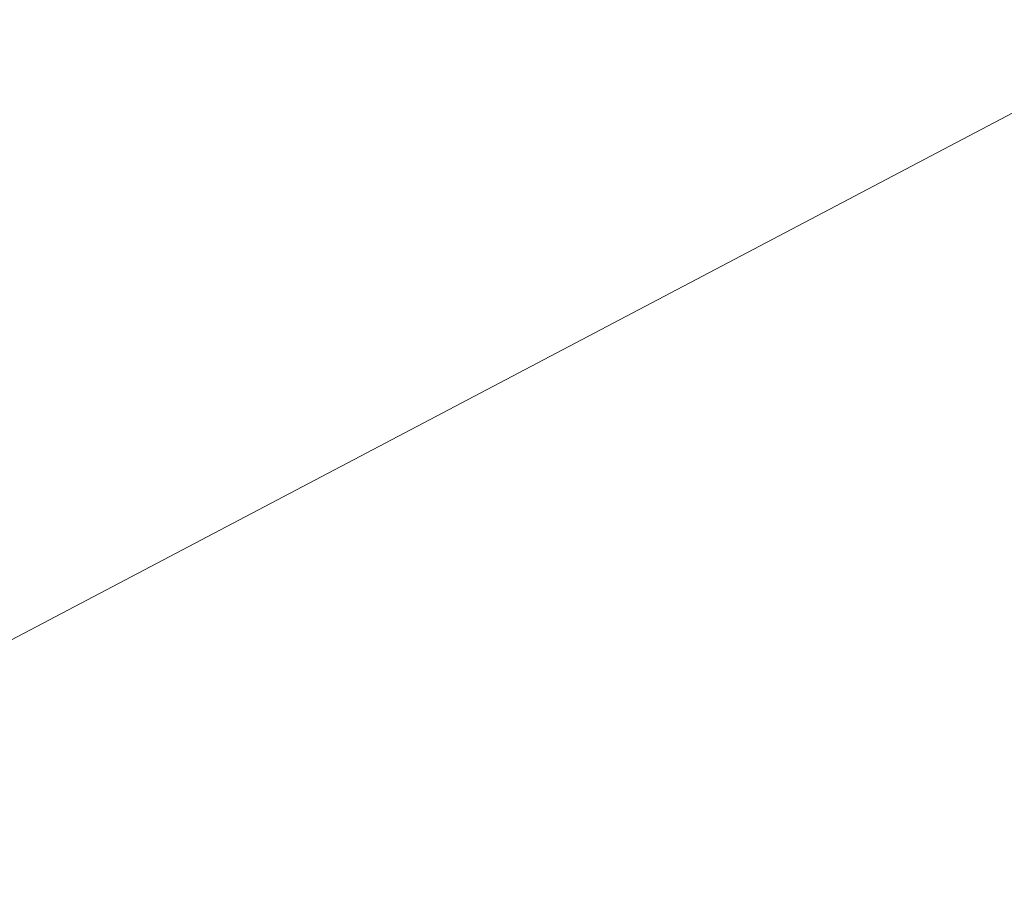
# Model space of a CAD drawing. Header units: metres. Extents: x 7408630 to 7411134, y 5569633 to 5570339.
# Tile 160 of 256: x 7410487.64 to 7410489.57, y 5569933.9 to 5569935.59. Entities that reach past the tile are written whole.
import ezdxf
from ezdxf.enums import TextEntityAlignment as Align

# ---------------------------------------------------------------- set-up
doc = ezdxf.new("R2010")
doc.units = ezdxf.units.M
doc.header["$MEASUREMENT"] = 0
doc.layers.add('OPIS POM NOWE', color=140, linetype='Continuous', lineweight=5)
doc.layers.add('Opis_pom', color=9, linetype='Continuous', lineweight=18)
doc.layers.add('ramki', color=66, linetype='Continuous', lineweight=9, plot=False)
doc.styles.add('ARIAL', font='tahoma.ttf')

# ---------------------------------------------------------------- blocks, each defined once
blk = doc.blocks.new('A$C142d3faa')
at = {"layer": 'ramki'}
blk.add_lwpolyline([(1168.9431, 182.52212), (1168.9431, 4382.52212), (4138.9431, 4382.52212), (4188.9431, 182.52212)], close=True, dxfattribs=at)
at = {"layer": 'OPIS POM NOWE', "style": 'ARIAL'}
for tag, p in [('E1,4', (2085.45351, 1677.90272)), ('E1,4', (2642.56507, 1467.09858)), ('E1,4', (2887.55495, 1334.66914)), ('E1,1', (2346.15173, 945.30692)), ('E1,2', (2380.28977, 731.46058)), ('E1,4', (3248.92697, 423.56227)), ('E1,3', (2269.29047, 389.84746)), ('E1,5', (4145.39689, -41.41678))]:
    blk.add_attdef(tag, text='', height=23.936, dxfattribs=at).set_placement(p, align=Align.MIDDLE_CENTER)
at = {"layer": 'Opis_pom', "ltscale": 0.7, "style": 'ARIAL'}
for tag, p in [('B1,18', (784.17545, 4749.37691)), ('B1,21', (1474.16062, 4744.55225)), ('B1/17', (593.195, 4721.36004)), ('1,23', (2643.87974, 4721.36004)), ('1,22', (2015.9973, 4715.61993)), ('A1,1', (-123.27527, 4710.79271)), ('B1,1', (2964.21389, 4687.19476)), ('B1,19', (983.47704, 4684.25047)), ('A1,6', (-365.37937, 4657.22679)), ('A1,16', (198.20726, 4631.43636)), ('B1,20', (1267.19488, 4624.63245)), ('B1,3', (3298.01304, 4567.23582)), ('B1,4', (4545.10985, 4480.62225)), ('A1,5', (-782.1155, 4446.93269)), ('A1,2', (-186.91937, 4425.11232)), ('A1,15', (198.20726, 4391.00084)), ('B1,2', (2872.01208, 4302.45919)), ('A1,3', (-121.28956, 4150.90563)), ('B1,8', (2427.38319, 4053.12316)), ('B1,6', (4754.92624, 3940.33462)), ('A1,4', (-837.67923, 3920.77219)), ('B1,14', (401.20606, 3890.99898)), ('B1,13', (1255.28314, 3857.26479)), ('B1,5', (4487.88744, 3854.52406)), ('B1,10', (1961.59927, 3852.27607)), ('B1,9', (2126.78184, 3827.24689)), ('B1,7', (3203.17952, 3799.68363)), ('B1,11', (2118.65879, 3658.83867)), ('B1,12', (1949.47729, 3633.25719)), ('C1,2', (2894.60473, 3427.28336)), ('C1,3', (2160.24672, 3198.45588)), ('C1,1', (3129.25555, 2706.44899)), ('C1,4', (2077.33924, 2485.4131)), ('C1,5', (2131.38321, 2180.30979)), ('C1,10', (3196.04343, 2172.92088)), ('C1,9', (3215.99552, 1907.6342)), ('C1,6', (2168.07384, 1819.58528)), ('D0,18', (1348.65318, 1483.78164)), ('C1,8', (2890.19555, 1472.29709)), ('C1,7', (2247.74624, 1432.40489)), ('D,03', (680.14667, 1361.20684)), ('D0,15', (1769.82602, 1360.28568)), ('D,07', (301.65348, 1339.2086)), ('D0,6', (-189.6235, 1299.11733)), ('D0,8', (-573.60597, 1280.79442)), ('D0,2', (1011.71883, 1184.66707)), ('D0,4', (520.2942, 1181.60376)), ('D0,14', (1790.01141, 1156.00202)), ('D,05', (264.32997, 1077.69749)), ('D0,13', (1760.78024, 974.27002)), ('D0,09', (-770.07094, 944.55513)), ('D0,1', (999.98875, 928.60626)), ('D0,10', (-751.07239, 564.55801)), ('D0,11', (-751.07239, 336.73827)), ('D0,12', (198.7439, 306.39703))]:
    blk.add_attdef(tag, text='', height=11.968, dxfattribs=at).set_placement(p, align=Align.MIDDLE_CENTER)

msp = doc.modelspace()

# ---------------------------------------------------------------- block references
at = {"xscale": 0.01, "yscale": 0.01, "zscale": 0.01, "rotation": 27.75854060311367}
msp.add_blockref('A$C142d3faa', (7410496.7794, 5569889.66285), dxfattribs=at)

doc.saveas('drawing.dxf')
